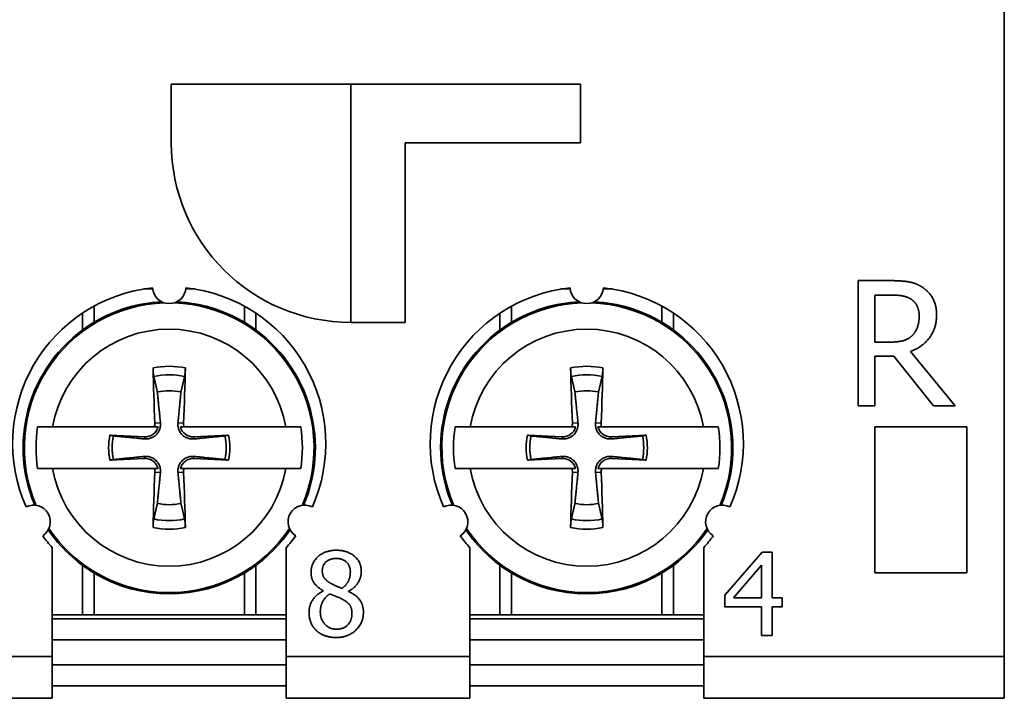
# Model space of a CAD drawing. Header units: millimetres. Extents: x 101 to 293, y 90 to 255.
# Tile 10 of 18: x 166 to 189, y 169 to 185. Entities that reach past the tile are written whole.
import ezdxf

# ---------------------------------------------------------------- set-up
doc = ezdxf.new("R2010")
doc.units = ezdxf.units.MM
doc.layers.add('Visible (ISO)', color=7, linetype='Continuous', lineweight=35)
doc.layers.add('Visible Narrow (ISO)', color=7, linetype='Continuous', lineweight=35)

msp = doc.modelspace()

# ---------------------------------------------------------------- linework, layer by layer
at = {"layer": 'Visible (ISO)'}
for p, q in [((189.386, 228.802), (189.386, 169.802)), ((169.436, 182.102), (169.436, 183.502)), ((169.436, 183.502), (179.236, 183.502)), ((173.736, 183.502), (173.736, 177.802)), ((179.236, 183.502), (179.236, 182.102)), ((175.036, 182.102), (175.036, 177.802)), ((179.236, 182.102), (175.036, 182.102)), ((185.886, 175.802), (185.886, 178.802)), ((185.886, 178.802), (186.659, 178.802)), ((186.284, 177.329), (186.284, 178.457)), ((186.284, 178.457), (186.681, 178.457)), ((175.036, 177.802), (173.736, 177.802)), ((186.635, 177.329), (186.284, 177.329)), ((187.14, 177.107), (188.207, 175.802)), ((186.742, 176.996), (186.284, 176.996)), ((186.284, 176.996), (186.284, 175.802)), ((187.69, 175.802), (186.742, 176.996)), ((186.284, 175.802), (185.886, 175.802)), ((188.207, 175.802), (187.69, 175.802)), ((169.029, 175.302), (166.592, 175.302)), ((172.179, 175.302), (169.742, 175.302)), ((179.029, 175.302), (176.592, 175.302)), ((182.179, 175.302), (179.742, 175.302)), ((186.286, 171.802), (186.286, 175.302)), ((186.286, 175.302), (188.486, 175.302)), ((188.486, 175.302), (188.486, 171.802)), ((168.793, 175.061), (167.966, 175.104)), ((170.805, 175.104), (169.978, 175.061)), ((178.793, 175.061), (177.966, 175.104)), ((180.805, 175.104), (179.978, 175.061)), ((167.966, 174.5), (168.793, 174.543)), ((169.978, 174.543), (170.805, 174.5)), ((177.966, 174.5), (178.793, 174.543)), ((179.978, 174.543), (180.805, 174.5)), ((166.592, 174.302), (169.029, 174.302)), ((169.742, 174.302), (172.179, 174.302)), ((176.592, 174.302), (179.029, 174.302)), ((179.742, 174.302), (182.179, 174.302)), ((166.586, 169.802), (166.586, 172.407)), ((172.186, 172.407), (172.186, 169.802)), ((176.586, 169.802), (176.586, 172.407)), ((182.186, 172.407), (182.186, 169.802)), ((182.689, 171.271), (183.583, 172.302)), ((183.583, 172.302), (183.83, 172.302)), ((183.83, 172.302), (183.83, 171.205)), ((182.9, 171.205), (183.572, 171.986)), ((183.572, 171.986), (183.572, 171.205)), ((188.486, 171.802), (186.286, 171.802)), ((173.073, 171.37), (173.073, 171.378)), ((173.682, 171.367), (173.682, 171.359)), ((182.689, 170.989), (182.689, 171.271)), ((183.572, 171.205), (182.9, 171.205)), ((183.83, 171.205), (184.068, 171.205)), ((184.068, 171.205), (184.068, 170.989)), ((183.572, 170.989), (182.689, 170.989)), ((183.572, 170.302), (183.572, 170.989)), ((183.83, 170.989), (183.83, 170.302)), ((184.068, 170.989), (183.83, 170.989)), ((167.308, 170.802), (166.586, 170.802)), ((167.586, 170.802), (167.308, 170.802)), ((171.186, 170.802), (167.586, 170.802)), ((171.464, 170.802), (171.186, 170.802)), ((172.186, 170.802), (171.464, 170.802)), ((177.308, 170.802), (176.586, 170.802)), ((177.586, 170.802), (177.308, 170.802)), ((181.186, 170.802), (177.586, 170.802)), ((181.464, 170.802), (181.186, 170.802)), ((182.186, 170.802), (181.464, 170.802)), ((172.186, 170.702), (166.586, 170.702)), ((182.186, 170.702), (176.586, 170.702)), ((183.83, 170.302), (183.572, 170.302)), ((166.586, 170.202), (172.186, 170.202)), ((176.586, 170.202), (182.186, 170.202)), ((166.586, 169.802), (166.586, 168.802)), ((172.186, 168.802), (172.186, 169.802)), ((176.586, 169.802), (176.586, 168.802)), ((182.186, 168.802), (182.186, 169.802)), ((189.386, 169.802), (189.386, 168.802)), ((166.586, 169.602), (172.186, 169.602)), ((176.586, 169.602), (182.186, 169.602)), ((172.186, 169.102), (166.586, 169.102)), ((182.186, 169.102), (176.586, 169.102)), ((162.186, 168.802), (166.586, 168.802)), ((172.186, 168.802), (176.586, 168.802)), ((182.186, 168.802), (189.386, 168.802))]:
    msp.add_line(p, q, dxfattribs=at)
for centre, radius, start, end in [((173.736, 182.102), 4.3, 180, 270), ((169.386, 174.902), 3.75, 96.1145, 203.8855), ((169.386, 178.652), 0.4, 183.0572, 356.9428), ((169.386, 174.902), 3.75, 336.1145, 83.8855), ((179.386, 174.902), 3.75, 96.1145, 203.8855), ((179.386, 178.652), 0.4, 183.0572, 356.9428), ((179.386, 174.902), 3.75, 336.1145, 83.8855), ((169.386, 174.802), 3.5, 93.0229, 120.9497), ((169.386, 174.802), 3.5, 59.0503, 86.9771), ((179.386, 174.802), 3.5, 93.0229, 120.9497), ((179.386, 174.802), 3.5, 59.0503, 86.9771), ((169.386, 174.802), 3.5, 120.9497, 203.1517), ((169.386, 174.802), 3.5, 336.8483, 59.0503), ((179.386, 174.802), 3.5, 120.9497, 203.1517), ((179.386, 174.802), 3.5, 336.8483, 59.0503), ((169.386, 174.802), 1.364, 78.0487, 101.9513), ((179.386, 174.802), 1.364, 78.0487, 101.9513), ((169.386, 174.802), 3.19, 170.9822, 189.0178), ((168.81, 175.378), 0.317, 267.0335, 346.1335), ((169.962, 175.378), 0.317, 193.8665, 272.9665), ((169.386, 174.802), 3.19, 350.9822, 9.0178), ((179.386, 174.802), 3.19, 170.9822, 189.0178), ((178.81, 175.378), 0.317, 267.0335, 346.1335), ((179.962, 175.378), 0.317, 193.8665, 272.9665), ((179.386, 174.802), 3.19, 350.9822, 9.0178), ((169.386, 174.802), 1.451, 167.9816, 192.0184), ((169.386, 174.802), 1.364, 168.0487, 191.9513), ((169.386, 174.802), 1.364, 348.0487, 11.9513), ((169.386, 174.802), 1.451, 347.9816, 12.0184), ((179.386, 174.802), 1.451, 167.9816, 192.0184), ((179.386, 174.802), 1.364, 168.0487, 191.9513), ((179.386, 174.802), 1.364, 348.0487, 11.9513), ((179.386, 174.802), 1.451, 347.9816, 12.0184), ((168.81, 174.226), 0.317, 13.8665, 92.9665), ((169.962, 174.226), 0.317, 87.0335, 166.1335), ((178.81, 174.226), 0.317, 13.8665, 92.9665), ((179.962, 174.226), 0.317, 87.0335, 166.1335), ((166.138, 173.027), 0.4, 303.0572, 116.9428), ((169.386, 174.802), 1.364, 258.0487, 281.9513), ((172.633, 173.027), 0.4, 63.0572, 236.9428), ((176.138, 173.027), 0.4, 303.0572, 116.9428), ((179.386, 174.802), 1.364, 258.0487, 281.9513), ((182.633, 173.027), 0.4, 63.0572, 236.9428), ((169.386, 174.902), 3.75, 216.1145, 221.6975), ((169.386, 174.802), 3.5, 214.1666, 239.0503), ((169.386, 174.802), 3.5, 300.9497, 325.8334), ((169.386, 174.902), 3.75, 318.3025, 323.8855), ((179.386, 174.902), 3.75, 216.1145, 221.6975), ((179.386, 174.802), 3.5, 214.1666, 239.0503), ((179.386, 174.802), 3.5, 300.9497, 325.8334), ((179.386, 174.902), 3.75, 318.3025, 323.8855), ((169.386, 174.802), 3.5, 239.0503, 300.9497), ((179.386, 174.802), 3.5, 239.0503, 300.9497)]:
    msp.add_arc(centre, radius, start, end, dxfattribs=at)
for centre, major_axis, start_param, end_param in [((169.593, 174.813), (0.31, -5.988), 4.385115, 4.611319), ((169.179, 174.813), (0.31, 5.988), 4.813459, 5.039663), ((179.593, 174.813), (0.31, -5.988), 4.385115, 4.611319), ((179.179, 174.813), (0.31, 5.988), 4.813459, 5.039663), ((169.593, 174.791), (-0.31, -5.988), 4.813459, 5.039663), ((169.179, 174.791), (-0.31, 5.988), 4.385115, 4.611319), ((179.593, 174.791), (-0.31, -5.988), 4.813459, 5.039663), ((179.179, 174.791), (-0.31, 5.988), 4.385115, 4.611319)]:
    msp.add_ellipse(centre, major_axis=major_axis, ratio=0.087156, start_param=start_param, end_param=end_param, dxfattribs=at)
for points, degree in [([(186.659, 178.802), (186.917, 178.802), (187.264, 178.746), (187.422, 178.644)], 2), ([(187.422, 178.644), (187.58, 178.542), (187.763, 178.223), (187.763, 177.988)], 2), ([(186.681, 178.457), (186.846, 178.457), (187.072, 178.411), (187.157, 178.355)], 2), ([(187.157, 178.355), (187.254, 178.289), (187.347, 178.087), (187.347, 177.956)], 2), ([(187.763, 177.988), (187.763, 177.659), (187.427, 177.214), (187.14, 177.107)], 2), ([(187.347, 177.956), (187.347, 177.8), (187.264, 177.567), (187.177, 177.484)], 2), ([(187.177, 177.484), (187.082, 177.39), (186.807, 177.329), (186.635, 177.329)], 2), ([(169.042, 175.39), (169.044, 175.361), (169.039, 175.331), (169.029, 175.302)], 3), ([(169.029, 175.302), (169.055, 175.302), (169.083, 175.302), (169.118, 175.302)], 3), ([(179.042, 175.39), (179.044, 175.361), (179.039, 175.331), (179.029, 175.302)], 3), ([(179.029, 175.302), (179.055, 175.302), (179.083, 175.302), (179.118, 175.302)], 3), ([(169.742, 174.302), (169.717, 174.302), (169.688, 174.302), (169.654, 174.302)], 3), ([(169.729, 174.214), (169.728, 174.242), (169.732, 174.273), (169.742, 174.302)], 3), ([(179.742, 174.302), (179.717, 174.302), (179.688, 174.302), (179.654, 174.302)], 3), ([(179.729, 174.214), (179.728, 174.242), (179.732, 174.273), (179.742, 174.302)], 3), ([(172.783, 171.821), (172.783, 172.046), (173.123, 172.347), (173.386, 172.347)], 2), ([(173.052, 171.851), (173.052, 171.989), (173.238, 172.15), (173.384, 172.15)], 2), ([(173.384, 172.15), (173.545, 172.15), (173.724, 171.97), (173.724, 171.835)], 2), ([(173.386, 172.347), (173.658, 172.347), (173.987, 172.062), (173.987, 171.838)], 2), ([(173.073, 171.378), (172.925, 171.464), (172.783, 171.668), (172.783, 171.821)], 2), ([(173.243, 171.56), (173.148, 171.615), (173.052, 171.753), (173.052, 171.851)], 2), ([(173.724, 171.835), (173.724, 171.714), (173.642, 171.524), (173.525, 171.435)], 2), ([(173.987, 171.838), (173.987, 171.704), (173.83, 171.441), (173.682, 171.367)], 2), ([(173.525, 171.435), (173.455, 171.458), (173.284, 171.537), (173.243, 171.56)], 2), ([(172.734, 170.855), (172.734, 171.017), (172.908, 171.289), (173.073, 171.37)], 2), ([(173.005, 170.874), (173.005, 171.012), (173.123, 171.229), (173.233, 171.302)], 2), ([(173.233, 171.302), (173.329, 171.263), (173.481, 171.203), (173.527, 171.177)], 2), ([(173.682, 171.359), (173.857, 171.278), (174.037, 171.044), (174.037, 170.86)], 2), ([(173.527, 171.177), (173.665, 171.103), (173.762, 170.957), (173.762, 170.834)], 2), ([(172.906, 170.428), (172.822, 170.509), (172.734, 170.73), (172.734, 170.855)], 2), ([(173.389, 170.456), (173.224, 170.456), (173.005, 170.693), (173.005, 170.874)], 2), ([(174.037, 170.86), (174.037, 170.603), (173.665, 170.257), (173.386, 170.257)], 2), ([(173.762, 170.834), (173.762, 170.659), (173.558, 170.456), (173.389, 170.456)], 2), ([(173.386, 170.257), (173.237, 170.257), (172.992, 170.346), (172.906, 170.428)], 2)]:
    msp.add_open_spline(points, degree=degree, dxfattribs=at)
for points, knots in [([(169.017, 176.509), (169.015, 176.517), (169.013, 176.528), (169.009, 176.554), (169.007, 176.574), (169.004, 176.612), (169.002, 176.637), (169, 176.675), (168.999, 176.695), (168.999, 176.712)], [0.05679721, 0.05679721, 0.05679721, 0.05679721, 0.06179344, 0.06179344, 0.06795878, 0.06795878, 0.07419119, 0.07419119, 0.07940356, 0.07940356, 0.07940356, 0.07940356]), ([(169.773, 176.712), (169.772, 176.695), (169.771, 176.675), (169.769, 176.637), (169.768, 176.612), (169.764, 176.574), (169.762, 176.554), (169.758, 176.528), (169.756, 176.517), (169.755, 176.509)], [0.01964779, 0.01964779, 0.01964779, 0.01964779, 0.02486016, 0.02486016, 0.03109257, 0.03109257, 0.03725791, 0.03725791, 0.04225414, 0.04225414, 0.04225414, 0.04225414]), ([(179.017, 176.509), (179.015, 176.517), (179.013, 176.528), (179.009, 176.554), (179.007, 176.574), (179.004, 176.612), (179.002, 176.637), (179, 176.675), (178.999, 176.695), (178.999, 176.712)], [0.05679721, 0.05679721, 0.05679721, 0.05679721, 0.06179344, 0.06179344, 0.06795878, 0.06795878, 0.07419119, 0.07419119, 0.07940356, 0.07940356, 0.07940356, 0.07940356]), ([(179.773, 176.712), (179.772, 176.695), (179.771, 176.675), (179.769, 176.637), (179.768, 176.612), (179.764, 176.574), (179.762, 176.554), (179.758, 176.528), (179.756, 176.517), (179.755, 176.509)], [0.01964779, 0.01964779, 0.01964779, 0.01964779, 0.02486016, 0.02486016, 0.03109257, 0.03109257, 0.03725791, 0.03725791, 0.04225414, 0.04225414, 0.04225414, 0.04225414]), ([(166.235, 175.302), (166.258, 175.302), (166.281, 175.302), (166.384, 175.302), (166.487, 175.302), (166.592, 175.302)], [0.07881728, 0.07881728, 0.07881728, 0.07881728, 0.08869526, 0.08869526, 0.12224023, 0.12224023, 0.12224023, 0.12224023]), ([(169.176, 175.397), (169.176, 175.39), (169.177, 175.384), (169.179, 175.342), (169.175, 175.306), (169.159, 175.246), (169.148, 175.217), (169.117, 175.161), (169.097, 175.134), (169.053, 175.091), (169.027, 175.071), (168.971, 175.039), (168.941, 175.028), (168.881, 175.013), (168.846, 175.009), (168.804, 175.011), (168.797, 175.011), (168.791, 175.012)], [-0.07173795, -0.07173795, -0.07173795, -0.07173795, -0.06969611, -0.06969611, -0.05877129, -0.05877129, -0.04954088, -0.04954088, -0.04031046, -0.04031046, -0.03108005, -0.03108005, -0.02184964, -0.02184964, -0.01092482, -0.01092482, -0.00888298, -0.00888298, -0.00888298, -0.00888298]), ([(169.981, 175.012), (169.974, 175.011), (169.968, 175.011), (169.926, 175.009), (169.89, 175.013), (169.83, 175.028), (169.8, 175.039), (169.744, 175.071), (169.718, 175.091), (169.675, 175.134), (169.654, 175.161), (169.623, 175.217), (169.612, 175.246), (169.597, 175.306), (169.593, 175.342), (169.595, 175.384), (169.595, 175.39), (169.596, 175.397)], [-0.07173795, -0.07173795, -0.07173795, -0.07173795, -0.06969611, -0.06969611, -0.05877129, -0.05877129, -0.04954088, -0.04954088, -0.04031046, -0.04031046, -0.03108005, -0.03108005, -0.02184964, -0.02184964, -0.01092482, -0.01092482, -0.00888298, -0.00888298, -0.00888298, -0.00888298]), ([(169.742, 175.302), (169.735, 175.323), (169.731, 175.345), (169.729, 175.374), (169.729, 175.382), (169.729, 175.39)], [-0.113499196, -0.113499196, -0.113499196, -0.113499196, -0.107163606, -0.107163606, -0.104779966, -0.104779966, -0.104779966, -0.104779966]), ([(172.179, 175.302), (172.285, 175.302), (172.388, 175.302), (172.49, 175.302), (172.514, 175.302), (172.536, 175.302)], [0.60052001, 0.60052001, 0.60052001, 0.60052001, 0.63406498, 0.63406498, 0.64394296, 0.64394296, 0.64394296, 0.64394296]), ([(176.235, 175.302), (176.258, 175.302), (176.281, 175.302), (176.384, 175.302), (176.487, 175.302), (176.592, 175.302)], [0.07881728, 0.07881728, 0.07881728, 0.07881728, 0.08869526, 0.08869526, 0.12224023, 0.12224023, 0.12224023, 0.12224023]), ([(179.176, 175.397), (179.176, 175.39), (179.177, 175.384), (179.179, 175.342), (179.175, 175.306), (179.159, 175.246), (179.148, 175.217), (179.117, 175.161), (179.097, 175.134), (179.053, 175.091), (179.027, 175.071), (178.971, 175.039), (178.941, 175.028), (178.881, 175.013), (178.846, 175.009), (178.804, 175.011), (178.797, 175.011), (178.791, 175.012)], [-0.07173795, -0.07173795, -0.07173795, -0.07173795, -0.06969611, -0.06969611, -0.05877129, -0.05877129, -0.04954088, -0.04954088, -0.04031046, -0.04031046, -0.03108005, -0.03108005, -0.02184964, -0.02184964, -0.01092482, -0.01092482, -0.00888298, -0.00888298, -0.00888298, -0.00888298]), ([(179.981, 175.012), (179.974, 175.011), (179.968, 175.011), (179.926, 175.009), (179.89, 175.013), (179.83, 175.028), (179.8, 175.039), (179.744, 175.071), (179.718, 175.091), (179.675, 175.134), (179.654, 175.161), (179.623, 175.217), (179.612, 175.246), (179.597, 175.306), (179.593, 175.342), (179.595, 175.384), (179.595, 175.39), (179.596, 175.397)], [-0.07173795, -0.07173795, -0.07173795, -0.07173795, -0.06969611, -0.06969611, -0.05877129, -0.05877129, -0.04954088, -0.04954088, -0.04031046, -0.04031046, -0.03108005, -0.03108005, -0.02184964, -0.02184964, -0.01092482, -0.01092482, -0.00888298, -0.00888298, -0.00888298, -0.00888298]), ([(179.742, 175.302), (179.735, 175.323), (179.731, 175.345), (179.729, 175.374), (179.729, 175.382), (179.729, 175.39)], [-0.113499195, -0.113499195, -0.113499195, -0.113499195, -0.107163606, -0.107163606, -0.104779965, -0.104779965, -0.104779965, -0.104779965]), ([(182.179, 175.302), (182.285, 175.302), (182.388, 175.302), (182.49, 175.302), (182.514, 175.302), (182.536, 175.302)], [0.60052001, 0.60052001, 0.60052001, 0.60052001, 0.63406498, 0.63406498, 0.64394296, 0.64394296, 0.64394296, 0.64394296]), ([(168.791, 174.592), (168.797, 174.593), (168.804, 174.593), (168.846, 174.595), (168.881, 174.591), (168.941, 174.576), (168.971, 174.564), (169.027, 174.533), (169.053, 174.513), (169.097, 174.47), (169.117, 174.443), (169.148, 174.387), (169.159, 174.358), (169.175, 174.297), (169.179, 174.262), (169.177, 174.22), (169.176, 174.214), (169.176, 174.207)], [-0.07173795, -0.07173795, -0.07173795, -0.07173795, -0.06969611, -0.06969611, -0.05877129, -0.05877129, -0.04954088, -0.04954088, -0.04031046, -0.04031046, -0.03108005, -0.03108005, -0.02184964, -0.02184964, -0.01092482, -0.01092482, -0.00888298, -0.00888298, -0.00888298, -0.00888298]), ([(169.596, 174.207), (169.595, 174.214), (169.595, 174.22), (169.593, 174.262), (169.597, 174.297), (169.612, 174.358), (169.623, 174.387), (169.654, 174.443), (169.675, 174.47), (169.718, 174.513), (169.744, 174.533), (169.8, 174.564), (169.83, 174.576), (169.89, 174.591), (169.926, 174.595), (169.968, 174.593), (169.974, 174.593), (169.981, 174.592)], [-0.07173795, -0.07173795, -0.07173795, -0.07173795, -0.06969611, -0.06969611, -0.05877129, -0.05877129, -0.04954088, -0.04954088, -0.04031046, -0.04031046, -0.03108005, -0.03108005, -0.02184964, -0.02184964, -0.01092482, -0.01092482, -0.00888298, -0.00888298, -0.00888298, -0.00888298]), ([(178.791, 174.592), (178.797, 174.593), (178.804, 174.593), (178.846, 174.595), (178.881, 174.591), (178.941, 174.576), (178.971, 174.564), (179.027, 174.533), (179.053, 174.513), (179.097, 174.47), (179.117, 174.443), (179.148, 174.387), (179.159, 174.358), (179.175, 174.297), (179.179, 174.262), (179.177, 174.22), (179.176, 174.214), (179.176, 174.207)], [-0.07173795, -0.07173795, -0.07173795, -0.07173795, -0.06969611, -0.06969611, -0.05877129, -0.05877129, -0.04954088, -0.04954088, -0.04031046, -0.04031046, -0.03108005, -0.03108005, -0.02184964, -0.02184964, -0.01092482, -0.01092482, -0.00888298, -0.00888298, -0.00888298, -0.00888298]), ([(179.596, 174.207), (179.595, 174.214), (179.595, 174.22), (179.593, 174.262), (179.597, 174.297), (179.612, 174.358), (179.623, 174.387), (179.654, 174.443), (179.675, 174.47), (179.718, 174.513), (179.744, 174.533), (179.8, 174.564), (179.83, 174.576), (179.89, 174.591), (179.926, 174.595), (179.968, 174.593), (179.974, 174.593), (179.981, 174.592)], [-0.07173795, -0.07173795, -0.07173795, -0.07173795, -0.06969611, -0.06969611, -0.05877129, -0.05877129, -0.04954088, -0.04954088, -0.04031046, -0.04031046, -0.03108005, -0.03108005, -0.02184964, -0.02184964, -0.01092482, -0.01092482, -0.00888298, -0.00888298, -0.00888298, -0.00888298]), ([(166.592, 174.302), (166.487, 174.302), (166.384, 174.302), (166.281, 174.302), (166.258, 174.302), (166.235, 174.302)], [0.60052001, 0.60052001, 0.60052001, 0.60052001, 0.63406498, 0.63406498, 0.64394296, 0.64394296, 0.64394296, 0.64394296]), ([(169.029, 174.302), (169.037, 174.281), (169.041, 174.259), (169.043, 174.23), (169.043, 174.222), (169.042, 174.214)], [-0.113499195, -0.113499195, -0.113499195, -0.113499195, -0.107163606, -0.107163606, -0.104779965, -0.104779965, -0.104779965, -0.104779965]), ([(172.536, 174.302), (172.514, 174.302), (172.49, 174.302), (172.388, 174.302), (172.285, 174.302), (172.179, 174.302)], [0.07881728, 0.07881728, 0.07881728, 0.07881728, 0.08869526, 0.08869526, 0.12224023, 0.12224023, 0.12224023, 0.12224023]), ([(176.592, 174.302), (176.487, 174.302), (176.384, 174.302), (176.281, 174.302), (176.258, 174.302), (176.235, 174.302)], [0.60052001, 0.60052001, 0.60052001, 0.60052001, 0.63406498, 0.63406498, 0.64394296, 0.64394296, 0.64394296, 0.64394296]), ([(179.029, 174.302), (179.037, 174.281), (179.041, 174.259), (179.043, 174.23), (179.043, 174.222), (179.042, 174.214)], [-0.113499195, -0.113499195, -0.113499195, -0.113499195, -0.107163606, -0.107163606, -0.104779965, -0.104779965, -0.104779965, -0.104779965]), ([(182.536, 174.302), (182.514, 174.302), (182.49, 174.302), (182.388, 174.302), (182.285, 174.302), (182.179, 174.302)], [0.07881728, 0.07881728, 0.07881728, 0.07881728, 0.08869526, 0.08869526, 0.12224023, 0.12224023, 0.12224023, 0.12224023]), ([(168.999, 172.892), (168.999, 172.909), (169, 172.929), (169.002, 172.967), (169.004, 172.992), (169.007, 173.03), (169.009, 173.05), (169.013, 173.076), (169.015, 173.087), (169.017, 173.095)], [0.01964779, 0.01964779, 0.01964779, 0.01964779, 0.02486016, 0.02486016, 0.03109257, 0.03109257, 0.03725791, 0.03725791, 0.04225414, 0.04225414, 0.04225414, 0.04225414]), ([(169.755, 173.095), (169.756, 173.087), (169.758, 173.076), (169.762, 173.05), (169.764, 173.03), (169.768, 172.992), (169.769, 172.967), (169.771, 172.929), (169.772, 172.909), (169.773, 172.892)], [0.05679721, 0.05679721, 0.05679721, 0.05679721, 0.06179344, 0.06179344, 0.06795878, 0.06795878, 0.07419119, 0.07419119, 0.07940356, 0.07940356, 0.07940356, 0.07940356]), ([(178.999, 172.892), (178.999, 172.909), (179, 172.929), (179.002, 172.967), (179.004, 172.992), (179.007, 173.03), (179.009, 173.05), (179.013, 173.076), (179.015, 173.087), (179.017, 173.095)], [0.01964779, 0.01964779, 0.01964779, 0.01964779, 0.02486016, 0.02486016, 0.03109257, 0.03109257, 0.03725791, 0.03725791, 0.04225414, 0.04225414, 0.04225414, 0.04225414]), ([(179.755, 173.095), (179.756, 173.087), (179.758, 173.076), (179.762, 173.05), (179.764, 173.03), (179.768, 172.992), (179.769, 172.967), (179.771, 172.929), (179.772, 172.909), (179.773, 172.892)], [0.05679721, 0.05679721, 0.05679721, 0.05679721, 0.06179344, 0.06179344, 0.06795878, 0.06795878, 0.07419119, 0.07419119, 0.07940356, 0.07940356, 0.07940356, 0.07940356])]:
    msp.add_open_spline(points, degree=3, knots=knots, dxfattribs=at)
for points, weights in [([(169.017, 176.509), (169.065, 176.3), (169.103, 176.137)], [1.07977751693, 1.10059140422, 1.10498499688]), ([(169.668, 176.137), (169.706, 176.3), (169.755, 176.509)], [1.10498500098, 1.10059140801, 1.07977751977]), ([(179.017, 176.509), (179.065, 176.3), (179.103, 176.137)], [1.07977751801, 1.10059140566, 1.10498499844]), ([(179.668, 176.137), (179.706, 176.3), (179.755, 176.509)], [1.10498499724, 1.10059140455, 1.07977751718]), ([(169.103, 176.137), (169.153, 175.63), (169.176, 175.397)], [1, 1.50562197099, 1.94775474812]), ([(169.596, 175.397), (169.618, 175.63), (169.668, 176.137)], [1.94775474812, 1.50562197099, 1]), ([(179.103, 176.137), (179.153, 175.63), (179.176, 175.397)], [1, 1.50562197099, 1.94775474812]), ([(179.596, 175.397), (179.618, 175.63), (179.668, 176.137)], [1.94775474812, 1.50562197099, 1]), ([(169.654, 175.302), (169.705, 175.302), (169.742, 175.302)], [1, 1.01323417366, 1.0001399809]), ([(179.654, 175.302), (179.705, 175.302), (179.742, 175.302)], [1, 1.01323417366, 1.0001399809]), ([(168.051, 175.085), (168.01, 175.094), (167.966, 175.104)], [1.06400430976, 1.0611533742, 1.05730574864]), ([(168.791, 175.012), (168.558, 175.035), (168.051, 175.085)], [1.94775474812, 1.50562197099, 1]), ([(170.721, 175.085), (170.214, 175.035), (169.981, 175.012)], [1, 1.50562197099, 1.94775474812]), ([(170.805, 175.104), (170.762, 175.094), (170.721, 175.085)], [1.0573057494, 1.06115337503, 1.06400431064]), ([(178.051, 175.085), (178.01, 175.094), (177.966, 175.104)], [1.06400431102, 1.06115337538, 1.05730574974]), ([(178.791, 175.012), (178.558, 175.035), (178.051, 175.085)], [1.94775474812, 1.50562197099, 1]), ([(180.721, 175.085), (180.214, 175.035), (179.981, 175.012)], [1, 1.50562197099, 1.94775474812]), ([(180.805, 175.104), (180.762, 175.094), (180.721, 175.085)], [1.05730575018, 1.06115337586, 1.06400431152]), ([(167.966, 174.5), (168.01, 174.51), (168.051, 174.519)], [1.05730574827, 1.0611533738, 1.06400430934]), ([(168.051, 174.519), (168.558, 174.569), (168.791, 174.592)], [1, 1.50562197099, 1.94775474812]), ([(169.981, 174.592), (170.214, 174.569), (170.721, 174.519)], [1.94775474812, 1.50562197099, 1]), ([(170.721, 174.519), (170.762, 174.51), (170.805, 174.5)], [1.06400431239, 1.06115337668, 1.05730575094]), ([(177.966, 174.5), (178.01, 174.51), (178.051, 174.519)], [1.05730575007, 1.06115337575, 1.0640043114]), ([(178.051, 174.519), (178.558, 174.569), (178.791, 174.592)], [1, 1.50562197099, 1.94775474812]), ([(179.981, 174.592), (180.214, 174.569), (180.721, 174.519)], [1.94775474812, 1.50562197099, 1]), ([(180.721, 174.519), (180.762, 174.51), (180.805, 174.5)], [1.06400431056, 1.06115337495, 1.05730574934]), ([(169.118, 174.302), (169.067, 174.302), (169.029, 174.302)], [1, 1.01323417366, 1.0001399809]), ([(179.118, 174.302), (179.067, 174.302), (179.029, 174.302)], [1, 1.01323417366, 1.0001399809]), ([(169.176, 174.207), (169.153, 173.974), (169.103, 173.467)], [1.94775474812, 1.50562197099, 1]), ([(169.668, 173.467), (169.618, 173.974), (169.596, 174.207)], [1, 1.50562197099, 1.94775474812]), ([(179.176, 174.207), (179.153, 173.974), (179.103, 173.467)], [1.94775474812, 1.50562197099, 1]), ([(179.668, 173.467), (179.618, 173.974), (179.596, 174.207)], [1, 1.50562197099, 1.94775474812]), ([(169.103, 173.467), (169.065, 173.304), (169.017, 173.095)], [1.10498499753, 1.10059140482, 1.07977751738]), ([(169.755, 173.095), (169.706, 173.304), (169.668, 173.467)], [1.07977751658, 1.10059140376, 1.10498499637]), ([(179.103, 173.467), (179.065, 173.304), (179.017, 173.095)], [1.10498499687, 1.10059140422, 1.07977751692]), ([(179.755, 173.095), (179.706, 173.304), (179.668, 173.467)], [1.07977752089, 1.10059140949, 1.10498500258])]:
    msp.add_rational_spline(points, weights, degree=2, dxfattribs=at)
at = {"layer": 'Visible Narrow (ISO)'}
for p, q in [((168.775, 178.602), (168.989, 178.602)), ((169.783, 178.602), (169.996, 178.602)), ((178.775, 178.602), (178.989, 178.602)), ((179.783, 178.602), (179.996, 178.602)), ((167.586, 178.192), (167.586, 177.804)), ((171.186, 177.804), (171.186, 178.192)), ((177.586, 178.192), (177.586, 177.804)), ((181.186, 177.804), (181.186, 178.192)), ((167.308, 177.618), (167.308, 178.024)), ((171.464, 178.024), (171.464, 177.618)), ((177.308, 177.618), (177.308, 178.024)), ((181.464, 178.024), (181.464, 177.618)), ((169.042, 175.39), (169.176, 175.397)), ((169.729, 175.39), (169.596, 175.397)), ((179.042, 175.39), (179.176, 175.397)), ((179.729, 175.39), (179.596, 175.397)), ((168.793, 175.061), (168.791, 175.012)), ((169.978, 175.061), (169.981, 175.012)), ((178.793, 175.061), (178.791, 175.012)), ((179.978, 175.061), (179.981, 175.012)), ((168.793, 174.543), (168.791, 174.592)), ((169.978, 174.543), (169.981, 174.592)), ((178.793, 174.543), (178.791, 174.592)), ((179.978, 174.543), (179.981, 174.592)), ((169.042, 174.214), (169.176, 174.207)), ((169.729, 174.214), (169.596, 174.207)), ((179.042, 174.214), (179.176, 174.207)), ((179.729, 174.214), (179.596, 174.207)), ((167.308, 170.802), (167.308, 171.985)), ((171.464, 171.985), (171.464, 170.802)), ((177.308, 170.802), (177.308, 171.985)), ((181.464, 171.985), (181.464, 170.802)), ((167.586, 171.8), (167.586, 170.802)), ((171.186, 170.802), (171.186, 171.8)), ((177.586, 171.8), (177.586, 170.802)), ((181.186, 170.802), (181.186, 171.8)), ((166.586, 169.802), (162.186, 169.802)), ((176.586, 169.802), (172.186, 169.802)), ((189.386, 169.802), (182.186, 169.802))]:
    msp.add_line(p, q, dxfattribs=at)
for centre, radius, start, end in [((169.386, 174.802), 3.47, 91.9381, 203.4409), ((169.386, 174.802), 3.47, 336.5591, 88.0619), ((179.386, 174.802), 3.47, 91.9381, 203.4409), ((179.386, 174.802), 3.47, 336.5591, 88.0619), ((169.386, 174.802), 2.838, 10.1477, 169.8523), ((179.386, 174.802), 2.838, 10.1477, 169.8523), ((169.386, 174.802), 1.949, 78.5541, 101.4459), ((179.386, 174.802), 1.949, 78.5541, 101.4459), ((169.386, 174.802), 1.746, 77.8037, 102.1963), ((179.386, 174.802), 1.746, 77.8037, 102.1963), ((169.386, 174.802), 2.838, 190.1477, 349.8523), ((179.386, 174.802), 2.838, 190.1477, 349.8523), ((169.386, 174.802), 1.746, 257.8037, 282.1963), ((179.386, 174.802), 1.746, 257.8037, 282.1963), ((169.386, 174.802), 3.47, 213.8774, 326.1226), ((169.386, 174.802), 1.949, 258.5541, 281.4459), ((179.386, 174.802), 3.47, 213.8774, 326.1226), ((179.386, 174.802), 1.949, 258.5541, 281.4459)]:
    msp.add_arc(centre, radius, start, end, dxfattribs=at)

doc.saveas('drawing.dxf')
